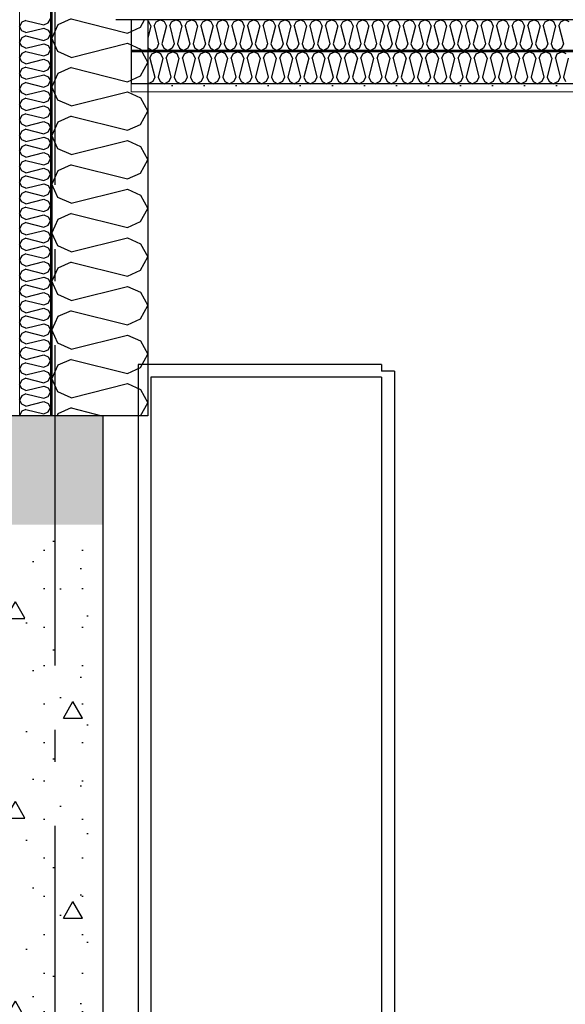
# Model space of a CAD drawing. Header units: millimetres. Extents: x -8544 to 51179, y -2070 to 39312.
# Tile 110 of 165: x 25762 to 26614, y 5321 to 6858. Entities that reach past the tile are written whole.
import ezdxf
from ezdxf.enums import TextEntityAlignment as Align

# ---------------------------------------------------------------- set-up
doc = ezdxf.new("R2010")
doc.units = ezdxf.units.MM
doc.header["$LTSCALE"] = 0.5
doc.header["$MEASUREMENT"] = 0
doc.linetypes.add('Akselinje', pattern=[1500, 1000, -200, 100, -200])
doc.linetypes.add('PLINE', pattern=[0])
for name, color, linetype in [('232- Ikke-bærende yttervegger', 7, 'Continuous'), ('232- Ikke-bærende yttervegger (Skravur)', 7, 'Continuous'), ('232- Ikke-bærende yttervegger (Skravur)(Nye konstruksjoner)', 7, 'Continuous'), ('232- Ikke-bærende yttervegger(Nye konstruksjoner)', 7, 'Continuous'), ('2411 Bærende innervegger betong', 7, 'Continuous'), ('2411 Bærende innervegger betong (Skravur)', 7, 'Continuous'), ('251- Frittbærende dekker', 7, 'Continuous'), ('251- Frittbærende dekker (Skravur)', 7, 'Continuous'), ('256- Faste himlinger og overflatebehandling (Skravur)(Nye konstruksjoner)', 7, 'Continuous'), ('256- Faste himlinger og overflatebehandling(Nye konstruksjoner)', 7, 'Continuous'), ('261- Primærkonstruksjon (tak)', 7, 'Continuous'), ('40 Elkraft generelt(Nye konstruksjoner)', 7, 'Continuous'), ('82-- Modullinjer', 7, 'Continuous')]:
    doc.layers.add(name, color=color, linetype=linetype)
doc.layers.add('236- Innvendig kledning og overflate(Nye konstruksjoner)', color=7, linetype='Continuous', lineweight=0)
doc.styles.add('GENERATED_STYLE_1', font='arial.ttf')
pattern_1 = [(0, (0, 0), (0, 311.769), [30, -150]), (0, (90, 155.9), (0, 311.769), [30, -150]), (60, (0, 0), (-270, 155.8846), [30, -150]), (60, (180, 0), (-270, 155.8846), [30, -150]), (120, (30, 0), (270, 155.8846), [30, -150]), (120, (210, 0), (270, 155.8846), [30, -150]), (0, (0, 30), (0, 60), [0, -60, 0, -90]), (45, (30, 30), (-42.42641, 42.42641), [0, -45, 0, -75])]

# ---------------------------------------------------------------- blocks, each defined once
blk = doc.blocks.new('*X46')
at = {"layer": '232- Ikke-bærende yttervegger (Skravur)', "linetype": 'PLINE'}
for p, q in [((25842.1, 6859.1), (25821.7, 6849.8)), ((25842.1, 6859.1), (25930, 6837.1)), ((25950.4, 6846.3), (25956.8, 6857.9)), ((25821.7, 6849.8), (25811.9, 6829.1)), ((25930, 6837.1), (25950.4, 6846.3)), ((25821.7, 6808.4), (25811.9, 6829.1)), ((25842.1, 6799.1), (25821.7, 6808.4)), ((25842.1, 6799.1), (25930, 6821.1)), ((25930, 6821.1), (25950.4, 6811.9)), ((25950.4, 6811.9), (25961.9, 6791.2)), ((25842.1, 6783.2), (25821.7, 6774)), ((25842.1, 6783.2), (25930, 6761.2)), ((25950.4, 6770.4), (25961.9, 6791.2)), ((25821.7, 6774), (25811.9, 6753.2)), ((25930, 6761.2), (25950.4, 6770.4)), ((25821.7, 6732.5), (25811.9, 6753.2)), ((25842.1, 6723.3), (25930, 6745.3)), ((25930, 6745.3), (25950.4, 6736)), ((25842.1, 6723.3), (25821.7, 6732.5)), ((25950.4, 6736), (25961.9, 6715.3)), ((25950.4, 6694.6), (25961.9, 6715.3)), ((25842.1, 6707.3), (25821.7, 6698.1)), ((25842.1, 6707.3), (25930, 6685.3)), ((25821.7, 6698.1), (25811.9, 6677.3)), ((25930, 6685.3), (25950.4, 6694.6)), ((25821.7, 6656.6), (25811.9, 6677.3)), ((25842.1, 6647.4), (25930, 6669.4)), ((25930, 6669.4), (25950.4, 6660.1)), ((25842.1, 6647.4), (25821.7, 6656.6)), ((25950.4, 6660.1), (25961.9, 6639.4)), ((25950.4, 6618.7), (25961.9, 6639.4)), ((25842.1, 6631.4), (25821.7, 6622.2)), ((25842.1, 6631.4), (25930, 6609.4)), ((25821.7, 6622.2), (25811.9, 6601.5)), ((25930, 6609.4), (25950.4, 6618.7)), ((25821.7, 6580.7), (25811.9, 6601.5)), ((25842.1, 6571.5), (25930, 6593.5)), ((25930, 6593.5), (25950.4, 6584.3)), ((25842.1, 6571.5), (25821.7, 6580.7)), ((25950.4, 6584.3), (25961.9, 6563.5)), ((25950.4, 6542.8), (25961.9, 6563.5)), ((25821.7, 6546.3), (25811.9, 6525.6)), ((25842.1, 6555.6), (25821.7, 6546.3)), ((25842.1, 6555.6), (25930, 6533.6)), ((25930, 6533.6), (25950.4, 6542.8)), ((25821.7, 6504.9), (25811.9, 6525.6)), ((25842.1, 6495.6), (25930, 6517.6)), ((25930, 6517.6), (25950.4, 6508.4)), ((25842.1, 6495.6), (25821.7, 6504.9)), ((25950.4, 6508.4), (25961.9, 6487.7)), ((25950.4, 6466.9), (25961.9, 6487.7)), ((25821.7, 6470.4), (25811.9, 6449.7)), ((25842.1, 6479.7), (25821.7, 6470.4)), ((25842.1, 6479.7), (25930, 6457.7)), ((25930, 6457.7), (25950.4, 6466.9)), ((25821.7, 6429), (25811.9, 6449.7)), ((25842.1, 6419.7), (25930, 6441.7)), ((25930, 6441.7), (25950.4, 6432.5)), ((25842.1, 6419.7), (25821.7, 6429)), ((25950.4, 6432.5), (25961.9, 6411.8)), ((25950.4, 6391.1), (25961.9, 6411.8)), ((25821.7, 6394.6), (25811.9, 6373.8)), ((25842.1, 6403.8), (25821.7, 6394.6)), ((25842.1, 6403.8), (25930, 6381.8)), ((25930, 6381.8), (25950.4, 6391.1)), ((25821.7, 6353.1), (25811.9, 6373.8)), ((25842.1, 6343.9), (25930, 6365.9)), ((25930, 6365.9), (25950.4, 6356.6)), ((25842.1, 6343.9), (25821.7, 6353.1)), ((25950.4, 6356.6), (25961.9, 6335.9)), ((25950.4, 6315.2), (25961.9, 6335.9)), ((25821.7, 6318.7), (25811.9, 6298)), ((25842.1, 6327.9), (25821.7, 6318.7)), ((25842.1, 6327.9), (25930, 6305.9)), ((25930, 6305.9), (25950.4, 6315.2)), ((25821.7, 6277.2), (25811.9, 6298)), ((25842.1, 6268), (25930, 6290)), ((25930, 6290), (25950.4, 6280.7)), ((25842.1, 6268), (25821.7, 6277.2)), ((25950.4, 6280.7), (25961.9, 6260)), ((25950.8, 6240), (25961.9, 6260)), ((25821.7, 6242.8), (25820.4, 6240)), ((25842.1, 6252), (25821.7, 6242.8)), ((25842.1, 6252), (25890.2, 6240))]:
    blk.add_line(p, q, dxfattribs=at)
blk = doc.blocks.new('*X47')
at = {"layer": '256- Faste himlinger og overflatebehandling (Skravur)(Nye konstruksjoner)', "linetype": 'PLINE'}
for p, q in [((25963.7, 6854.8), (25961.9, 6855.7)), ((25966.7, 6848.3), (25963.7, 6854.8)), ((25971.8, 6848.3), (25974.8, 6854.8)), ((25974.8, 6854.8), (25981.4, 6857.9)), ((25988, 6854.8), (25981.4, 6857.9)), ((25991, 6848.3), (25988, 6854.8)), ((25996.1, 6848.3), (25999.1, 6854.8)), ((25999.1, 6854.8), (26005.7, 6857.9)), ((26012.4, 6854.8), (26005.7, 6857.9)), ((26015.3, 6848.3), (26012.4, 6854.8)), ((26020.4, 6848.3), (26023.4, 6854.8)), ((26023.4, 6854.8), (26030, 6857.9)), ((26036.7, 6854.8), (26030, 6857.9)), ((26039.6, 6848.3), (26036.7, 6854.8)), ((26044.7, 6848.3), (26047.7, 6854.8)), ((26047.7, 6854.8), (26054.3, 6857.9)), ((26061, 6854.8), (26054.3, 6857.9)), ((26063.9, 6848.3), (26061, 6854.8)), ((26069, 6848.3), (26072, 6854.8)), ((26072, 6854.8), (26078.6, 6857.9)), ((26085.3, 6854.8), (26078.6, 6857.9)), ((26088.2, 6848.3), (26085.3, 6854.8)), ((26093.3, 6848.3), (26096.3, 6854.8)), ((26096.3, 6854.8), (26102.9, 6857.9)), ((26109.6, 6854.8), (26102.9, 6857.9)), ((26112.5, 6848.3), (26109.6, 6854.8)), ((26117.6, 6848.3), (26120.6, 6854.8)), ((26120.6, 6854.8), (26127.2, 6857.9)), ((26133.9, 6854.8), (26127.2, 6857.9)), ((26136.8, 6848.3), (26133.9, 6854.8)), ((26141.9, 6848.3), (26144.9, 6854.8)), ((26144.9, 6854.8), (26151.5, 6857.9)), ((26158.2, 6854.8), (26151.5, 6857.9)), ((26161.1, 6848.3), (26158.2, 6854.8)), ((26166.2, 6848.3), (26169.2, 6854.8)), ((26169.2, 6854.8), (26175.8, 6857.9)), ((26182.5, 6854.8), (26175.8, 6857.9)), ((26185.4, 6848.3), (26182.5, 6854.8)), ((26190.5, 6848.3), (26193.5, 6854.8)), ((26193.5, 6854.8), (26200.1, 6857.9)), ((26206.8, 6854.8), (26200.1, 6857.9)), ((26209.7, 6848.3), (26206.8, 6854.8)), ((26214.9, 6848.3), (26217.8, 6854.8)), ((26217.8, 6854.8), (26224.5, 6857.9)), ((26231.1, 6854.8), (26224.5, 6857.9)), ((26234.1, 6848.3), (26231.1, 6854.8)), ((26239.2, 6848.3), (26242.1, 6854.8)), ((26242.1, 6854.8), (26248.8, 6857.9)), ((26255.4, 6854.8), (26248.8, 6857.9)), ((26258.4, 6848.3), (26255.4, 6854.8)), ((26263.5, 6848.3), (26266.4, 6854.8)), ((26266.4, 6854.8), (26273.1, 6857.9)), ((26279.7, 6854.8), (26273.1, 6857.9)), ((26282.7, 6848.3), (26279.7, 6854.8)), ((26287.8, 6848.3), (26290.7, 6854.8)), ((26290.7, 6854.8), (26297.4, 6857.9)), ((26304, 6854.8), (26297.4, 6857.9)), ((26307, 6848.3), (26304, 6854.8)), ((26312.1, 6848.3), (26315, 6854.8)), ((26315, 6854.8), (26321.7, 6857.9)), ((26328.3, 6854.8), (26321.7, 6857.9)), ((26331.3, 6848.3), (26328.3, 6854.8)), ((26336.4, 6848.3), (26339.3, 6854.8)), ((26339.3, 6854.8), (26346, 6857.9)), ((26352.6, 6854.8), (26346, 6857.9)), ((26355.6, 6848.3), (26352.6, 6854.8)), ((26360.7, 6848.3), (26363.6, 6854.8)), ((26363.6, 6854.8), (26370.3, 6857.9)), ((26376.9, 6854.8), (26370.3, 6857.9)), ((26379.9, 6848.3), (26376.9, 6854.8)), ((26385, 6848.3), (26387.9, 6854.8)), ((26387.9, 6854.8), (26394.6, 6857.9)), ((26401.2, 6854.8), (26394.6, 6857.9)), ((26404.2, 6848.3), (26401.2, 6854.8)), ((26409.3, 6848.3), (26412.3, 6854.8)), ((26412.3, 6854.8), (26418.9, 6857.9)), ((26425.5, 6854.8), (26418.9, 6857.9)), ((26428.5, 6848.3), (26425.5, 6854.8)), ((26433.6, 6848.3), (26436.6, 6854.8)), ((26436.6, 6854.8), (26443.2, 6857.9)), ((26449.8, 6854.8), (26443.2, 6857.9)), ((26452.8, 6848.3), (26449.8, 6854.8)), ((26457.9, 6848.3), (26460.9, 6854.8)), ((26460.9, 6854.8), (26467.5, 6857.9)), ((26474.1, 6854.8), (26467.5, 6857.9)), ((26477.1, 6848.3), (26474.1, 6854.8)), ((26482.2, 6848.3), (26485.2, 6854.8)), ((26485.2, 6854.8), (26491.8, 6857.9)), ((26498.4, 6854.8), (26491.8, 6857.9)), ((26501.4, 6848.3), (26498.4, 6854.8)), ((26506.5, 6848.3), (26509.5, 6854.8)), ((26509.5, 6854.8), (26516.1, 6857.9)), ((26522.7, 6854.8), (26516.1, 6857.9)), ((26525.7, 6848.3), (26522.7, 6854.8)), ((26530.8, 6848.3), (26533.8, 6854.8)), ((26533.8, 6854.8), (26540.4, 6857.9)), ((26547, 6854.8), (26540.4, 6857.9)), ((26550, 6848.3), (26547, 6854.8)), ((26555.1, 6848.3), (26558.1, 6854.8)), ((26558.1, 6854.8), (26564.7, 6857.9)), ((26571.4, 6854.8), (26564.7, 6857.9)), ((26574.3, 6848.3), (26571.4, 6854.8)), ((26579.4, 6848.3), (26582.4, 6854.8)), ((26582.4, 6854.8), (26589, 6857.9)), ((26595.7, 6854.8), (26589, 6857.9)), ((26598.6, 6848.3), (26595.7, 6854.8)), ((26603.7, 6848.3), (26606.7, 6854.8)), ((26606.7, 6854.8), (26613.3, 6857.9)), ((26620, 6854.8), (26613.3, 6857.9)), ((25966.7, 6848.3), (25961.9, 6829.2)), ((25971.8, 6848.3), (25978.9, 6820.1)), ((25991, 6848.3), (25984, 6820.1)), ((25996.1, 6848.3), (26003.2, 6820.1)), ((26015.3, 6848.3), (26008.3, 6820.1)), ((26020.4, 6848.3), (26027.5, 6820.1)), ((26039.6, 6848.3), (26032.6, 6820.1)), ((26044.7, 6848.3), (26051.8, 6820.1)), ((26063.9, 6848.3), (26056.9, 6820.1)), ((26069, 6848.3), (26076.1, 6820.1)), ((26088.2, 6848.3), (26081.2, 6820.1)), ((26093.3, 6848.3), (26100.4, 6820.1)), ((26112.5, 6848.3), (26105.5, 6820.1)), ((26117.6, 6848.3), (26124.7, 6820.1)), ((26136.8, 6848.3), (26129.8, 6820.1)), ((26141.9, 6848.3), (26149, 6820.1)), ((26161.1, 6848.3), (26154.1, 6820.1)), ((26166.2, 6848.3), (26173.3, 6820.1)), ((26185.4, 6848.3), (26178.4, 6820.1)), ((26190.5, 6848.3), (26197.6, 6820.1)), ((26209.7, 6848.3), (26202.7, 6820.1)), ((26214.9, 6848.3), (26221.9, 6820.1)), ((26234.1, 6848.3), (26227, 6820.1)), ((26239.2, 6848.3), (26246.2, 6820.1)), ((26258.4, 6848.3), (26251.3, 6820.1)), ((26263.5, 6848.3), (26270.5, 6820.1)), ((26282.7, 6848.3), (26275.6, 6820.1)), ((26287.8, 6848.3), (26294.8, 6820.1)), ((26307, 6848.3), (26299.9, 6820.1)), ((26312.1, 6848.3), (26319.1, 6820.1)), ((26331.3, 6848.3), (26324.2, 6820.1)), ((26336.4, 6848.3), (26343.4, 6820.1)), ((26355.6, 6848.3), (26348.5, 6820.1)), ((26360.7, 6848.3), (26367.7, 6820.1)), ((26379.9, 6848.3), (26372.8, 6820.1)), ((26385, 6848.3), (26392, 6820.1)), ((26404.2, 6848.3), (26397.1, 6820.1)), ((26409.3, 6848.3), (26416.3, 6820.1)), ((26428.5, 6848.3), (26421.4, 6820.1)), ((26433.6, 6848.3), (26440.6, 6820.1)), ((26452.8, 6848.3), (26445.7, 6820.1)), ((26457.9, 6848.3), (26464.9, 6820.1)), ((26477.1, 6848.3), (26470.1, 6820.1)), ((26482.2, 6848.3), (26489.2, 6820.1)), ((26501.4, 6848.3), (26494.4, 6820.1)), ((26506.5, 6848.3), (26513.6, 6820.1)), ((26525.7, 6848.3), (26518.7, 6820.1)), ((26530.8, 6848.3), (26537.9, 6820.1)), ((26550, 6848.3), (26543, 6820.1)), ((26555.1, 6848.3), (26562.2, 6820.1)), ((26574.3, 6848.3), (26567.3, 6820.1)), ((26579.4, 6848.3), (26586.5, 6820.1)), ((26598.6, 6848.3), (26591.6, 6820.1)), ((26603.7, 6848.3), (26610.8, 6820.1)), ((25961.9, 6815.1), (25962.6, 6813.6)), ((25962.6, 6813.6), (25969.3, 6809.9)), ((25975.9, 6813.6), (25969.3, 6809.9)), ((25978.9, 6820.1), (25975.9, 6813.6)), ((25984, 6820.1), (25986.9, 6813.6)), ((25986.9, 6813.6), (25993.6, 6809.9)), ((26000.2, 6813.6), (25993.6, 6809.9)), ((26003.2, 6820.1), (26000.2, 6813.6)), ((26008.3, 6820.1), (26011.2, 6813.6)), ((26011.2, 6813.6), (26017.9, 6809.9)), ((26024.5, 6813.6), (26017.9, 6809.9)), ((26027.5, 6820.1), (26024.5, 6813.6)), ((26032.6, 6820.1), (26035.5, 6813.6)), ((26035.5, 6813.6), (26042.2, 6809.9)), ((26048.8, 6813.6), (26042.2, 6809.9)), ((26051.8, 6820.1), (26048.8, 6813.6)), ((26056.9, 6820.1), (26059.8, 6813.6)), ((26059.8, 6813.6), (26066.5, 6809.9)), ((26073.1, 6813.6), (26066.5, 6809.9)), ((26076.1, 6820.1), (26073.1, 6813.6)), ((26081.2, 6820.1), (26084.1, 6813.6)), ((26084.1, 6813.6), (26090.8, 6809.9)), ((26097.4, 6813.6), (26090.8, 6809.9)), ((26100.4, 6820.1), (26097.4, 6813.6)), ((26105.5, 6820.1), (26108.4, 6813.6)), ((26108.4, 6813.6), (26115.1, 6809.9)), ((26121.7, 6813.6), (26115.1, 6809.9)), ((26124.7, 6820.1), (26121.7, 6813.6)), ((26129.8, 6820.1), (26132.8, 6813.6)), ((26132.8, 6813.6), (26139.4, 6809.9)), ((26146, 6813.6), (26139.4, 6809.9)), ((26149, 6820.1), (26146, 6813.6)), ((26154.1, 6820.1), (26157.1, 6813.6)), ((26157.1, 6813.6), (26163.7, 6809.9)), ((26170.3, 6813.6), (26163.7, 6809.9)), ((26173.3, 6820.1), (26170.3, 6813.6)), ((26178.4, 6820.1), (26181.4, 6813.6)), ((26181.4, 6813.6), (26188, 6809.9)), ((26194.6, 6813.6), (26188, 6809.9)), ((26197.6, 6820.1), (26194.6, 6813.6)), ((26202.7, 6820.1), (26205.7, 6813.6)), ((26205.7, 6813.6), (26212.3, 6809.9)), ((26218.9, 6813.6), (26212.3, 6809.9)), ((26221.9, 6820.1), (26218.9, 6813.6)), ((26227, 6820.1), (26230, 6813.6)), ((26230, 6813.6), (26236.6, 6809.9)), ((26243.2, 6813.6), (26236.6, 6809.9)), ((26246.2, 6820.1), (26243.2, 6813.6)), ((26251.3, 6820.1), (26254.3, 6813.6)), ((26254.3, 6813.6), (26260.9, 6809.9)), ((26267.5, 6813.6), (26260.9, 6809.9)), ((26270.5, 6820.1), (26267.5, 6813.6)), ((26275.6, 6820.1), (26278.6, 6813.6)), ((26278.6, 6813.6), (26285.2, 6809.9)), ((26291.9, 6813.6), (26285.2, 6809.9)), ((26294.8, 6820.1), (26291.9, 6813.6)), ((26299.9, 6820.1), (26302.9, 6813.6)), ((26302.9, 6813.6), (26309.5, 6809.9)), ((26316.2, 6813.6), (26309.5, 6809.9)), ((26319.1, 6820.1), (26316.2, 6813.6)), ((26324.2, 6820.1), (26327.2, 6813.6)), ((26327.2, 6813.6), (26333.8, 6809.9)), ((26340.5, 6813.6), (26333.8, 6809.9)), ((26343.4, 6820.1), (26340.5, 6813.6)), ((26348.5, 6820.1), (26351.5, 6813.6)), ((26351.5, 6813.6), (26358.1, 6809.9)), ((26364.8, 6813.6), (26358.1, 6809.9)), ((26367.7, 6820.1), (26364.8, 6813.6)), ((26372.8, 6820.1), (26375.8, 6813.6)), ((26375.8, 6813.6), (26382.4, 6809.9)), ((26389.1, 6813.6), (26382.4, 6809.9)), ((26392, 6820.1), (26389.1, 6813.6)), ((26397.1, 6820.1), (26400.1, 6813.6)), ((26400.1, 6813.6), (26406.7, 6809.9)), ((26413.4, 6813.6), (26406.7, 6809.9)), ((26416.3, 6820.1), (26413.4, 6813.6)), ((26421.4, 6820.1), (26424.4, 6813.6)), ((26424.4, 6813.6), (26431, 6809.9)), ((26437.7, 6813.6), (26431, 6809.9)), ((26440.6, 6820.1), (26437.7, 6813.6)), ((26445.7, 6820.1), (26448.7, 6813.6)), ((26448.7, 6813.6), (26455.3, 6809.9)), ((26462, 6813.6), (26455.3, 6809.9)), ((26464.9, 6820.1), (26462, 6813.6)), ((26470.1, 6820.1), (26473, 6813.6)), ((26473, 6813.6), (26479.6, 6809.9)), ((26486.3, 6813.6), (26479.6, 6809.9)), ((26489.2, 6820.1), (26486.3, 6813.6)), ((26494.4, 6820.1), (26497.3, 6813.6)), ((26497.3, 6813.6), (26504, 6809.9)), ((26510.6, 6813.6), (26504, 6809.9)), ((26513.6, 6820.1), (26510.6, 6813.6)), ((26518.7, 6820.1), (26521.6, 6813.6)), ((26521.6, 6813.6), (26528.3, 6809.9)), ((26534.9, 6813.6), (26528.3, 6809.9)), ((26537.9, 6820.1), (26534.9, 6813.6)), ((26543, 6820.1), (26545.9, 6813.6)), ((26545.9, 6813.6), (26552.6, 6809.9)), ((26559.2, 6813.6), (26552.6, 6809.9)), ((26562.2, 6820.1), (26559.2, 6813.6)), ((26567.3, 6820.1), (26570.2, 6813.6)), ((26570.2, 6813.6), (26576.9, 6809.9)), ((26583.5, 6813.6), (26576.9, 6809.9)), ((26586.5, 6820.1), (26583.5, 6813.6)), ((26591.6, 6820.1), (26594.5, 6813.6)), ((26594.5, 6813.6), (26601.2, 6809.9)), ((26607.8, 6813.6), (26601.2, 6809.9)), ((26610.8, 6820.1), (26607.8, 6813.6))]:
    blk.add_line(p, q, dxfattribs=at)
blk = doc.blocks.new('*X48')
at = {"layer": '256- Faste himlinger og overflatebehandling (Skravur)(Nye konstruksjoner)', "linetype": 'PLINE'}
for p, q in [((25968.4, 6804.6), (25975.3, 6807.9)), ((25982.2, 6804.6), (25975.3, 6807.9)), ((25993.7, 6804.6), (26000.6, 6807.9)), ((26007.6, 6804.6), (26000.6, 6807.9)), ((26019.1, 6804.6), (26026, 6807.9)), ((26032.9, 6804.6), (26026, 6807.9)), ((26044.4, 6804.6), (26051.3, 6807.9)), ((26058.2, 6804.6), (26051.3, 6807.9)), ((26069.7, 6804.6), (26076.6, 6807.9)), ((26083.5, 6804.6), (26076.6, 6807.9)), ((26095, 6804.6), (26101.9, 6807.9)), ((26108.8, 6804.6), (26101.9, 6807.9)), ((26120.3, 6804.6), (26127.2, 6807.9)), ((26134.1, 6804.6), (26127.2, 6807.9)), ((26145.6, 6804.6), (26152.6, 6807.9)), ((26159.5, 6804.6), (26152.6, 6807.9)), ((26171, 6804.6), (26177.9, 6807.9)), ((26184.8, 6804.6), (26177.9, 6807.9)), ((26196.3, 6804.6), (26203.2, 6807.9)), ((26210.1, 6804.6), (26203.2, 6807.9)), ((26221.6, 6804.6), (26228.5, 6807.9)), ((26235.4, 6804.6), (26228.5, 6807.9)), ((26246.9, 6804.6), (26253.8, 6807.9)), ((26260.7, 6804.6), (26253.8, 6807.9)), ((26272.2, 6804.6), (26279.1, 6807.9)), ((26286.1, 6804.6), (26279.1, 6807.9)), ((26297.5, 6804.6), (26304.5, 6807.9)), ((26311.4, 6804.6), (26304.5, 6807.9)), ((26322.9, 6804.6), (26329.8, 6807.9)), ((26336.7, 6804.6), (26329.8, 6807.9)), ((26348.2, 6804.6), (26355.1, 6807.9)), ((26362, 6804.6), (26355.1, 6807.9)), ((26373.5, 6804.6), (26380.4, 6807.9)), ((26387.3, 6804.6), (26380.4, 6807.9)), ((26398.8, 6804.6), (26405.7, 6807.9)), ((26412.6, 6804.6), (26405.7, 6807.9)), ((26424.1, 6804.6), (26431, 6807.9)), ((26438, 6804.6), (26431, 6807.9)), ((26449.4, 6804.6), (26456.4, 6807.9)), ((26463.3, 6804.6), (26456.4, 6807.9)), ((26474.8, 6804.6), (26481.7, 6807.9)), ((26488.6, 6804.6), (26481.7, 6807.9)), ((26500.1, 6804.6), (26507, 6807.9)), ((26513.9, 6804.6), (26507, 6807.9)), ((26525.4, 6804.6), (26532.3, 6807.9)), ((26539.2, 6804.6), (26532.3, 6807.9)), ((26550.7, 6804.6), (26557.6, 6807.9)), ((26564.5, 6804.6), (26557.6, 6807.9)), ((26576, 6804.6), (26582.9, 6807.9)), ((26589.9, 6804.6), (26582.9, 6807.9)), ((26601.3, 6804.6), (26608.3, 6807.9)), ((26615.2, 6804.6), (26608.3, 6807.9)), ((25965.3, 6797.8), (25968.4, 6804.6)), ((25965.3, 6797.8), (25972.7, 6768.5)), ((25985.3, 6797.8), (25978, 6768.5)), ((25985.3, 6797.8), (25982.2, 6804.6)), ((25990.7, 6797.8), (25993.7, 6804.6)), ((25990.7, 6797.8), (25998, 6768.5)), ((26010.6, 6797.8), (26003.3, 6768.5)), ((26010.6, 6797.8), (26007.6, 6804.6)), ((26016, 6797.8), (26019.1, 6804.6)), ((26016, 6797.8), (26023.3, 6768.5)), ((26036, 6797.8), (26028.6, 6768.5)), ((26036, 6797.8), (26032.9, 6804.6)), ((26041.3, 6797.8), (26044.4, 6804.6)), ((26041.3, 6797.8), (26048.6, 6768.5)), ((26061.3, 6797.8), (26053.9, 6768.5)), ((26061.3, 6797.8), (26058.2, 6804.6)), ((26066.6, 6797.8), (26069.7, 6804.6)), ((26066.6, 6797.8), (26073.9, 6768.5)), ((26086.6, 6797.8), (26079.3, 6768.5)), ((26086.6, 6797.8), (26083.5, 6804.6)), ((26091.9, 6797.8), (26095, 6804.6)), ((26091.9, 6797.8), (26099.3, 6768.5)), ((26111.9, 6797.8), (26104.6, 6768.5)), ((26111.9, 6797.8), (26108.8, 6804.6)), ((26117.2, 6797.8), (26120.3, 6804.6)), ((26117.2, 6797.8), (26124.6, 6768.5)), ((26137.2, 6797.8), (26129.9, 6768.5)), ((26137.2, 6797.8), (26134.1, 6804.6)), ((26142.6, 6797.8), (26145.6, 6804.6)), ((26142.6, 6797.8), (26149.9, 6768.5)), ((26162.6, 6797.8), (26155.2, 6768.5)), ((26162.6, 6797.8), (26159.5, 6804.6)), ((26167.9, 6797.8), (26171, 6804.6)), ((26167.9, 6797.8), (26175.2, 6768.5)), ((26187.9, 6797.8), (26180.5, 6768.5)), ((26187.9, 6797.8), (26184.8, 6804.6)), ((26193.2, 6797.8), (26196.3, 6804.6)), ((26193.2, 6797.8), (26200.5, 6768.5)), ((26213.2, 6797.8), (26205.8, 6768.5)), ((26213.2, 6797.8), (26210.1, 6804.6)), ((26218.5, 6797.8), (26221.6, 6804.6)), ((26218.5, 6797.8), (26225.8, 6768.5)), ((26238.5, 6797.8), (26231.2, 6768.5)), ((26238.5, 6797.8), (26235.4, 6804.6)), ((26243.8, 6797.8), (26246.9, 6804.6)), ((26243.8, 6797.8), (26251.2, 6768.5)), ((26263.8, 6797.8), (26256.5, 6768.5)), ((26263.8, 6797.8), (26260.7, 6804.6)), ((26269.1, 6797.8), (26272.2, 6804.6)), ((26269.1, 6797.8), (26276.5, 6768.5)), ((26289.1, 6797.8), (26281.8, 6768.5)), ((26289.1, 6797.8), (26286.1, 6804.6)), ((26294.5, 6797.8), (26297.5, 6804.6)), ((26294.5, 6797.8), (26301.8, 6768.5)), ((26314.5, 6797.8), (26307.1, 6768.5)), ((26314.5, 6797.8), (26311.4, 6804.6)), ((26319.8, 6797.8), (26322.9, 6804.6)), ((26319.8, 6797.8), (26327.1, 6768.5)), ((26339.8, 6797.8), (26332.4, 6768.5)), ((26339.8, 6797.8), (26336.7, 6804.6)), ((26345.1, 6797.8), (26348.2, 6804.6)), ((26345.1, 6797.8), (26352.4, 6768.5)), ((26365.1, 6797.8), (26357.7, 6768.5)), ((26365.1, 6797.8), (26362, 6804.6)), ((26370.4, 6797.8), (26373.5, 6804.6)), ((26370.4, 6797.8), (26377.7, 6768.5)), ((26390.4, 6797.8), (26383.1, 6768.5)), ((26390.4, 6797.8), (26387.3, 6804.6)), ((26395.7, 6797.8), (26398.8, 6804.6)), ((26395.7, 6797.8), (26403.1, 6768.5)), ((26415.7, 6797.8), (26408.4, 6768.5)), ((26415.7, 6797.8), (26412.6, 6804.6)), ((26421, 6797.8), (26424.1, 6804.6)), ((26421, 6797.8), (26428.4, 6768.5)), ((26441, 6797.8), (26433.7, 6768.5)), ((26441, 6797.8), (26438, 6804.6)), ((26446.4, 6797.8), (26449.4, 6804.6)), ((26446.4, 6797.8), (26453.7, 6768.5)), ((26466.4, 6797.8), (26459, 6768.5)), ((26466.4, 6797.8), (26463.3, 6804.6)), ((26471.7, 6797.8), (26474.8, 6804.6)), ((26471.7, 6797.8), (26479, 6768.5)), ((26491.7, 6797.8), (26484.3, 6768.5)), ((26491.7, 6797.8), (26488.6, 6804.6)), ((26497, 6797.8), (26500.1, 6804.6)), ((26497, 6797.8), (26504.3, 6768.5)), ((26517, 6797.8), (26509.7, 6768.5)), ((26517, 6797.8), (26513.9, 6804.6)), ((26522.3, 6797.8), (26525.4, 6804.6)), ((26522.3, 6797.8), (26529.6, 6768.5)), ((26542.3, 6797.8), (26535, 6768.5)), ((26542.3, 6797.8), (26539.2, 6804.6)), ((26547.6, 6797.8), (26550.7, 6804.6)), ((26547.6, 6797.8), (26555, 6768.5)), ((26567.6, 6797.8), (26560.3, 6768.5)), ((26567.6, 6797.8), (26564.5, 6804.6)), ((26572.9, 6797.8), (26576, 6804.6)), ((26572.9, 6797.8), (26580.3, 6768.5)), ((26592.9, 6797.8), (26585.6, 6768.5)), ((26592.9, 6797.8), (26589.9, 6804.6)), ((26598.3, 6797.8), (26601.3, 6804.6)), ((26598.3, 6797.8), (26605.6, 6768.5)), ((26618.3, 6797.8), (26610.9, 6768.5)), ((25969.6, 6761.7), (25962.7, 6757.8)), ((25972.7, 6768.5), (25969.6, 6761.7)), ((25978, 6768.5), (25981.1, 6761.7)), ((25981.1, 6761.7), (25988, 6757.8)), ((25994.9, 6761.7), (25988, 6757.8)), ((25998, 6768.5), (25994.9, 6761.7)), ((26003.3, 6768.5), (26006.4, 6761.7)), ((26006.4, 6761.7), (26013.3, 6757.8)), ((26020.2, 6761.7), (26013.3, 6757.8)), ((26023.3, 6768.5), (26020.2, 6761.7)), ((26028.6, 6768.5), (26031.7, 6761.7)), ((26031.7, 6761.7), (26038.6, 6757.8)), ((26045.5, 6761.7), (26038.6, 6757.8)), ((26048.6, 6768.5), (26045.5, 6761.7)), ((26053.9, 6768.5), (26057, 6761.7)), ((26057, 6761.7), (26063.9, 6757.8)), ((26070.9, 6761.7), (26063.9, 6757.8)), ((26073.9, 6768.5), (26070.9, 6761.7)), ((26079.3, 6768.5), (26082.3, 6761.7)), ((26082.3, 6761.7), (26089.3, 6757.8)), ((26096.2, 6761.7), (26089.3, 6757.8)), ((26099.3, 6768.5), (26096.2, 6761.7)), ((26104.6, 6768.5), (26107.7, 6761.7)), ((26107.7, 6761.7), (26114.6, 6757.8)), ((26121.5, 6761.7), (26114.6, 6757.8)), ((26124.6, 6768.5), (26121.5, 6761.7)), ((26129.9, 6768.5), (26133, 6761.7)), ((26133, 6761.7), (26139.9, 6757.8)), ((26146.8, 6761.7), (26139.9, 6757.8)), ((26149.9, 6768.5), (26146.8, 6761.7)), ((26155.2, 6768.5), (26158.3, 6761.7)), ((26158.3, 6761.7), (26165.2, 6757.8)), ((26172.1, 6761.7), (26165.2, 6757.8)), ((26175.2, 6768.5), (26172.1, 6761.7)), ((26180.5, 6768.5), (26183.6, 6761.7)), ((26183.6, 6761.7), (26190.5, 6757.8)), ((26197.4, 6761.7), (26190.5, 6757.8)), ((26200.5, 6768.5), (26197.4, 6761.7)), ((26205.8, 6768.5), (26208.9, 6761.7)), ((26208.9, 6761.7), (26215.8, 6757.8)), ((26222.8, 6761.7), (26215.8, 6757.8)), ((26225.8, 6768.5), (26222.8, 6761.7)), ((26231.2, 6768.5), (26234.2, 6761.7)), ((26234.2, 6761.7), (26241.2, 6757.8)), ((26248.1, 6761.7), (26241.2, 6757.8)), ((26251.2, 6768.5), (26248.1, 6761.7)), ((26256.5, 6768.5), (26259.6, 6761.7)), ((26259.6, 6761.7), (26266.5, 6757.8)), ((26273.4, 6761.7), (26266.5, 6757.8)), ((26276.5, 6768.5), (26273.4, 6761.7)), ((26281.8, 6768.5), (26284.9, 6761.7)), ((26284.9, 6761.7), (26291.8, 6757.8)), ((26298.7, 6761.7), (26291.8, 6757.8)), ((26301.8, 6768.5), (26298.7, 6761.7)), ((26307.1, 6768.5), (26310.2, 6761.7)), ((26310.2, 6761.7), (26317.1, 6757.8)), ((26324, 6761.7), (26317.1, 6757.8)), ((26327.1, 6768.5), (26324, 6761.7)), ((26332.4, 6768.5), (26335.5, 6761.7)), ((26335.5, 6761.7), (26342.4, 6757.8)), ((26349.3, 6761.7), (26342.4, 6757.8)), ((26352.4, 6768.5), (26349.3, 6761.7)), ((26357.7, 6768.5), (26360.8, 6761.7)), ((26360.8, 6761.7), (26367.7, 6757.8)), ((26374.7, 6761.7), (26367.7, 6757.8)), ((26377.7, 6768.5), (26374.7, 6761.7)), ((26383.1, 6768.5), (26386.2, 6761.7)), ((26386.2, 6761.7), (26393.1, 6757.8)), ((26400, 6761.7), (26393.1, 6757.8)), ((26403.1, 6768.5), (26400, 6761.7)), ((26408.4, 6768.5), (26411.5, 6761.7)), ((26411.5, 6761.7), (26418.4, 6757.8)), ((26425.3, 6761.7), (26418.4, 6757.8)), ((26428.4, 6768.5), (26425.3, 6761.7)), ((26433.7, 6768.5), (26436.8, 6761.7)), ((26436.8, 6761.7), (26443.7, 6757.8)), ((26450.6, 6761.7), (26443.7, 6757.8)), ((26453.7, 6768.5), (26450.6, 6761.7)), ((26459, 6768.5), (26462.1, 6761.7)), ((26462.1, 6761.7), (26469, 6757.8)), ((26475.9, 6761.7), (26469, 6757.8)), ((26479, 6768.5), (26475.9, 6761.7)), ((26484.3, 6768.5), (26487.4, 6761.7)), ((26487.4, 6761.7), (26494.3, 6757.8)), ((26501.2, 6761.7), (26494.3, 6757.8)), ((26504.3, 6768.5), (26501.2, 6761.7)), ((26509.7, 6768.5), (26512.7, 6761.7)), ((26512.7, 6761.7), (26519.7, 6757.8)), ((26526.6, 6761.7), (26519.7, 6757.8)), ((26529.6, 6768.5), (26526.6, 6761.7)), ((26535, 6768.5), (26538.1, 6761.7)), ((26538.1, 6761.7), (26545, 6757.8)), ((26551.9, 6761.7), (26545, 6757.8)), ((26555, 6768.5), (26551.9, 6761.7)), ((26560.3, 6768.5), (26563.4, 6761.7)), ((26563.4, 6761.7), (26570.3, 6757.8)), ((26577.2, 6761.7), (26570.3, 6757.8)), ((26580.3, 6768.5), (26577.2, 6761.7)), ((26585.6, 6768.5), (26588.7, 6761.7)), ((26588.7, 6761.7), (26595.6, 6757.8)), ((26602.5, 6761.7), (26595.6, 6757.8)), ((26605.6, 6768.5), (26602.5, 6761.7)), ((26610.9, 6768.5), (26614, 6761.7)), ((25961.9, 6758.3), (25962.7, 6757.8))]:
    blk.add_line(p, q, dxfattribs=at)
blk = doc.blocks.new('*X65')
at = {"layer": '232- Ikke-bærende yttervegger (Skravur)(Nye konstruksjoner)', "linetype": 'PLINE'}
for p, q in [((25765.1, 6853.9), (25761.9, 6847.3)), ((25771.6, 6856.9), (25765.1, 6853.9)), ((25771.6, 6856.9), (25799.7, 6849.9)), ((25799.7, 6849.9), (25806.2, 6852.8)), ((25806.2, 6852.8), (25809.9, 6859.5)), ((25765.1, 6840.7), (25761.9, 6847.3)), ((25771.6, 6837.7), (25765.1, 6840.7)), ((25771.6, 6837.7), (25799.7, 6844.8)), ((25799.7, 6844.8), (25806.2, 6841.8)), ((25806.2, 6841.8), (25809.9, 6835.2)), ((25765.1, 6829.7), (25761.9, 6823)), ((25765.1, 6816.4), (25761.9, 6823)), ((25771.6, 6832.6), (25765.1, 6829.7)), ((25771.6, 6832.6), (25799.7, 6825.6)), ((25799.7, 6825.6), (25806.2, 6828.5)), ((25806.2, 6828.5), (25809.9, 6835.2)), ((25771.6, 6813.4), (25765.1, 6816.4)), ((25771.6, 6808.3), (25765.1, 6805.4)), ((25771.6, 6813.4), (25799.7, 6820.5)), ((25771.6, 6808.3), (25799.7, 6801.3)), ((25799.7, 6820.5), (25806.2, 6817.5)), ((25806.2, 6817.5), (25809.9, 6810.9)), ((25806.2, 6804.3), (25809.9, 6810.9)), ((25765.1, 6805.4), (25761.9, 6798.8)), ((25765.1, 6792.1), (25761.9, 6798.8)), ((25771.6, 6789.2), (25765.1, 6792.1)), ((25771.6, 6789.2), (25799.7, 6796.2)), ((25799.7, 6801.3), (25806.2, 6804.3)), ((25799.7, 6796.2), (25806.2, 6793.2)), ((25806.2, 6793.2), (25809.9, 6786.6)), ((25765.1, 6781.1), (25761.9, 6774.5)), ((25771.6, 6784.1), (25765.1, 6781.1)), ((25771.6, 6784.1), (25799.7, 6777)), ((25799.7, 6777), (25806.2, 6780)), ((25806.2, 6780), (25809.9, 6786.6)), ((25765.1, 6767.8), (25761.9, 6774.5)), ((25771.6, 6764.9), (25765.1, 6767.8)), ((25771.6, 6764.9), (25799.7, 6771.9)), ((25799.7, 6771.9), (25806.2, 6769)), ((25806.2, 6769), (25809.9, 6762.3)), ((25806.2, 6755.7), (25809.9, 6762.3)), ((25765.1, 6756.8), (25761.9, 6750.2)), ((25765.1, 6743.6), (25761.9, 6750.2)), ((25771.6, 6759.8), (25765.1, 6756.8)), ((25771.6, 6759.8), (25799.7, 6752.7)), ((25771.6, 6740.6), (25799.7, 6747.6)), ((25799.7, 6752.7), (25806.2, 6755.7)), ((25799.7, 6747.6), (25806.2, 6744.7)), ((25765.1, 6732.5), (25761.9, 6725.9)), ((25771.6, 6740.6), (25765.1, 6743.6)), ((25771.6, 6735.5), (25765.1, 6732.5)), ((25771.6, 6735.5), (25799.7, 6728.5)), ((25799.7, 6728.5), (25806.2, 6731.4)), ((25806.2, 6744.7), (25809.9, 6738.1)), ((25806.2, 6731.4), (25809.9, 6738.1)), ((25765.1, 6719.3), (25761.9, 6725.9)), ((25771.6, 6716.3), (25765.1, 6719.3)), ((25771.6, 6716.3), (25799.7, 6723.4)), ((25799.7, 6723.4), (25806.2, 6720.4)), ((25806.2, 6720.4), (25809.9, 6713.8)), ((25765.1, 6708.3), (25761.9, 6701.6)), ((25765.1, 6695), (25761.9, 6701.6)), ((25771.6, 6711.2), (25765.1, 6708.3)), ((25771.6, 6711.2), (25799.7, 6704.2)), ((25771.6, 6692), (25799.7, 6699.1)), ((25799.7, 6704.2), (25806.2, 6707.1)), ((25799.7, 6699.1), (25806.2, 6696.1)), ((25806.2, 6707.1), (25809.9, 6713.8)), ((25765.1, 6684), (25761.9, 6677.3)), ((25771.6, 6692), (25765.1, 6695)), ((25771.6, 6686.9), (25765.1, 6684)), ((25771.6, 6686.9), (25799.7, 6679.9)), ((25806.2, 6696.1), (25809.9, 6689.5)), ((25806.2, 6682.9), (25809.9, 6689.5)), ((25765.1, 6670.7), (25761.9, 6677.3)), ((25771.6, 6667.8), (25765.1, 6670.7)), ((25771.6, 6667.8), (25799.7, 6674.8)), ((25799.7, 6679.9), (25806.2, 6682.9)), ((25799.7, 6674.8), (25806.2, 6671.8)), ((25806.2, 6671.8), (25809.9, 6665.2)), ((25765.1, 6659.7), (25761.9, 6653.1)), ((25765.1, 6646.4), (25761.9, 6653.1)), ((25771.6, 6662.7), (25765.1, 6659.7)), ((25771.6, 6662.7), (25799.7, 6655.6)), ((25799.7, 6655.6), (25806.2, 6658.6)), ((25806.2, 6658.6), (25809.9, 6665.2)), ((25771.6, 6643.5), (25765.1, 6646.4)), ((25771.6, 6638.4), (25765.1, 6635.4)), ((25771.6, 6643.5), (25799.7, 6650.5)), ((25771.6, 6638.4), (25799.7, 6631.3)), ((25799.7, 6650.5), (25806.2, 6647.6)), ((25806.2, 6647.6), (25809.9, 6640.9)), ((25806.2, 6634.3), (25809.9, 6640.9)), ((25765.1, 6635.4), (25761.9, 6628.8)), ((25765.1, 6622.2), (25761.9, 6628.8)), ((25771.6, 6619.2), (25799.7, 6626.2)), ((25799.7, 6631.3), (25806.2, 6634.3)), ((25799.7, 6626.2), (25806.2, 6623.3)), ((25806.2, 6623.3), (25809.9, 6616.6)), ((25765.1, 6611.1), (25761.9, 6604.5)), ((25771.6, 6619.2), (25765.1, 6622.2)), ((25771.6, 6614.1), (25765.1, 6611.1)), ((25771.6, 6614.1), (25799.7, 6607.1)), ((25799.7, 6607.1), (25806.2, 6610)), ((25806.2, 6610), (25809.9, 6616.6)), ((25765.1, 6597.9), (25761.9, 6604.5)), ((25771.6, 6594.9), (25765.1, 6597.9)), ((25771.6, 6594.9), (25799.7, 6602)), ((25799.7, 6602), (25806.2, 6599)), ((25806.2, 6599), (25809.9, 6592.4)), ((25806.2, 6585.7), (25809.9, 6592.4)), ((25765.1, 6586.9), (25761.9, 6580.2)), ((25765.1, 6573.6), (25761.9, 6580.2)), ((25771.6, 6589.8), (25765.1, 6586.9)), ((25771.6, 6589.8), (25799.7, 6582.8)), ((25771.6, 6570.6), (25799.7, 6577.7)), ((25799.7, 6582.8), (25806.2, 6585.7)), ((25799.7, 6577.7), (25806.2, 6574.7)), ((25765.1, 6562.6), (25761.9, 6555.9)), ((25771.6, 6570.6), (25765.1, 6573.6)), ((25771.6, 6565.5), (25765.1, 6562.6)), ((25771.6, 6565.5), (25799.7, 6558.5)), ((25799.7, 6558.5), (25806.2, 6561.5)), ((25806.2, 6574.7), (25809.9, 6568.1)), ((25806.2, 6561.5), (25809.9, 6568.1)), ((25765.1, 6549.3), (25761.9, 6555.9)), ((25771.6, 6546.4), (25765.1, 6549.3)), ((25771.6, 6546.4), (25799.7, 6553.4)), ((25799.7, 6553.4), (25806.2, 6550.4)), ((25806.2, 6550.4), (25809.9, 6543.8)), ((25765.1, 6538.3), (25761.9, 6531.7)), ((25765.1, 6525), (25761.9, 6531.7)), ((25771.6, 6541.3), (25765.1, 6538.3)), ((25771.6, 6541.3), (25799.7, 6534.2)), ((25799.7, 6534.2), (25806.2, 6537.2)), ((25806.2, 6537.2), (25809.9, 6543.8)), ((25771.6, 6522.1), (25765.1, 6525)), ((25771.6, 6517), (25765.1, 6514)), ((25771.6, 6522.1), (25799.7, 6529.1)), ((25771.6, 6517), (25799.7, 6509.9)), ((25799.7, 6529.1), (25806.2, 6526.2)), ((25806.2, 6526.2), (25809.9, 6519.5)), ((25806.2, 6512.9), (25809.9, 6519.5)), ((25765.1, 6514), (25761.9, 6507.4)), ((25765.1, 6500.8), (25761.9, 6507.4)), ((25771.6, 6497.8), (25765.1, 6500.8)), ((25771.6, 6497.8), (25799.7, 6504.8)), ((25799.7, 6509.9), (25806.2, 6512.9)), ((25799.7, 6504.8), (25806.2, 6501.9)), ((25806.2, 6501.9), (25809.9, 6495.2)), ((25765.1, 6489.7), (25761.9, 6483.1)), ((25771.6, 6492.7), (25765.1, 6489.7)), ((25771.6, 6492.7), (25799.7, 6485.7)), ((25799.7, 6485.7), (25806.2, 6488.6)), ((25806.2, 6488.6), (25809.9, 6495.2)), ((25765.1, 6476.5), (25761.9, 6483.1)), ((25771.6, 6473.5), (25765.1, 6476.5)), ((25771.6, 6473.5), (25799.7, 6480.5)), ((25799.7, 6480.5), (25806.2, 6477.6)), ((25806.2, 6477.6), (25809.9, 6471)), ((25806.2, 6464.3), (25809.9, 6471)), ((25765.1, 6465.4), (25761.9, 6458.8)), ((25765.1, 6452.2), (25761.9, 6458.8)), ((25771.6, 6468.4), (25765.1, 6465.4)), ((25771.6, 6468.4), (25799.7, 6461.4)), ((25771.6, 6449.2), (25799.7, 6456.3)), ((25799.7, 6461.4), (25806.2, 6464.3)), ((25799.7, 6456.3), (25806.2, 6453.3)), ((25806.2, 6453.3), (25809.9, 6446.7)), ((25765.1, 6441.2), (25761.9, 6434.5)), ((25771.6, 6449.2), (25765.1, 6452.2)), ((25771.6, 6444.1), (25765.1, 6441.2)), ((25771.6, 6444.1), (25799.7, 6437.1)), ((25799.7, 6437.1), (25806.2, 6440)), ((25806.2, 6440), (25809.9, 6446.7)), ((25765.1, 6427.9), (25761.9, 6434.5)), ((25771.6, 6424.9), (25765.1, 6427.9)), ((25771.6, 6424.9), (25799.7, 6432)), ((25799.7, 6432), (25806.2, 6429)), ((25806.2, 6429), (25809.9, 6422.4)), ((25765.1, 6416.9), (25761.9, 6410.3)), ((25765.1, 6403.6), (25761.9, 6410.3)), ((25771.6, 6419.8), (25765.1, 6416.9)), ((25771.6, 6419.8), (25799.7, 6412.8)), ((25771.6, 6400.7), (25799.7, 6407.7)), ((25799.7, 6412.8), (25806.2, 6415.8)), ((25799.7, 6407.7), (25806.2, 6404.7)), ((25806.2, 6415.8), (25809.9, 6422.4)), ((25765.1, 6392.6), (25761.9, 6386)), ((25771.6, 6400.7), (25765.1, 6403.6)), ((25771.6, 6395.6), (25765.1, 6392.6)), ((25771.6, 6395.6), (25799.7, 6388.5)), ((25806.2, 6404.7), (25809.9, 6398.1)), ((25806.2, 6391.5), (25809.9, 6398.1)), ((25765.1, 6379.3), (25761.9, 6386)), ((25771.6, 6376.4), (25765.1, 6379.3)), ((25771.6, 6376.4), (25799.7, 6383.4)), ((25799.7, 6388.5), (25806.2, 6391.5)), ((25799.7, 6383.4), (25806.2, 6380.5)), ((25806.2, 6380.5), (25809.9, 6373.8)), ((25765.1, 6368.3), (25761.9, 6361.7)), ((25765.1, 6355.1), (25761.9, 6361.7)), ((25771.6, 6371.3), (25765.1, 6368.3)), ((25771.6, 6371.3), (25799.7, 6364.2)), ((25799.7, 6364.2), (25806.2, 6367.2)), ((25806.2, 6367.2), (25809.9, 6373.8)), ((25771.6, 6352.1), (25765.1, 6355.1)), ((25771.6, 6347), (25765.1, 6344)), ((25771.6, 6352.1), (25799.7, 6359.1)), ((25771.6, 6347), (25799.7, 6340)), ((25799.7, 6359.1), (25806.2, 6356.2)), ((25806.2, 6356.2), (25809.9, 6349.6)), ((25806.2, 6342.9), (25809.9, 6349.6)), ((25765.1, 6344), (25761.9, 6337.4)), ((25765.1, 6330.8), (25761.9, 6337.4)), ((25771.6, 6327.8), (25765.1, 6330.8)), ((25771.6, 6327.8), (25799.7, 6334.9)), ((25799.7, 6340), (25806.2, 6342.9)), ((25799.7, 6334.9), (25806.2, 6331.9)), ((25806.2, 6331.9), (25809.9, 6325.3)), ((25765.1, 6319.8), (25761.9, 6313.1)), ((25771.6, 6322.7), (25765.1, 6319.8)), ((25771.6, 6322.7), (25799.7, 6315.7)), ((25799.7, 6315.7), (25806.2, 6318.6)), ((25806.2, 6318.6), (25809.9, 6325.3)), ((25765.1, 6306.5), (25761.9, 6313.1)), ((25771.6, 6303.5), (25765.1, 6306.5)), ((25771.6, 6303.5), (25799.7, 6310.6)), ((25799.7, 6310.6), (25806.2, 6307.6)), ((25806.2, 6307.6), (25809.9, 6301)), ((25806.2, 6294.4), (25809.9, 6301)), ((25765.1, 6295.5), (25761.9, 6288.8)), ((25765.1, 6282.2), (25761.9, 6288.8)), ((25771.6, 6298.4), (25765.1, 6295.5)), ((25771.6, 6298.4), (25799.7, 6291.4)), ((25771.6, 6279.3), (25799.7, 6286.3)), ((25799.7, 6291.4), (25806.2, 6294.4)), ((25799.7, 6286.3), (25806.2, 6283.3)), ((25765.1, 6271.2), (25761.9, 6264.6)), ((25771.6, 6279.3), (25765.1, 6282.2)), ((25771.6, 6274.2), (25765.1, 6271.2)), ((25771.6, 6274.2), (25799.7, 6267.1)), ((25799.7, 6267.1), (25806.2, 6270.1)), ((25806.2, 6283.3), (25809.9, 6276.7)), ((25806.2, 6270.1), (25809.9, 6276.7)), ((25765.1, 6257.9), (25761.9, 6264.6)), ((25771.6, 6255), (25765.1, 6257.9)), ((25771.6, 6255), (25799.7, 6262)), ((25799.7, 6262), (25806.2, 6259.1)), ((25806.2, 6259.1), (25809.9, 6252.4)), ((25765.1, 6246.9), (25761.9, 6240.3)), ((25762.1, 6240), (25761.9, 6240.3)), ((25771.6, 6249.9), (25765.1, 6246.9)), ((25771.6, 6249.9), (25799.7, 6242.8)), ((25799.7, 6242.8), (25806.2, 6245.8)), ((25806.2, 6245.8), (25809.9, 6252.4))]:
    blk.add_line(p, q, dxfattribs=at)
blk = doc.blocks.new('Standard grid marker[12]', base_point=(25816.9, 12550))
at = {"layer": '82-- Modullinjer', "linetype": 'Akselinje'}
blk.add_line((25816.9, 12350), (25816.9, 1550), dxfattribs=at)
at = {"layer": '82-- Modullinjer', "style": 'GENERATED_STYLE_1'}
for tag, p in [('AC_MarkerText_1_0', (25816.9, 12887.5)), ('AC_MarkerText_1_1', (25816.9, 1187.5))]:
    blk.add_attdef(tag, text='', height=175, rotation=360, dxfattribs=at).set_placement(p, align=Align.TOP_CENTER)

msp = doc.modelspace()

# ---------------------------------------------------------------- hatches: boundary and pattern name
at = {"layer": '232- Ikke-bærende yttervegger (Skravur)(Nye konstruksjoner)', "linetype": 'Continuous'}
msp.add_hatch(color=256, dxfattribs=at).paths.add_polyline_path([(25809.9, 8064.8), (25809.9, 6240), (25811.9, 6240), (25811.9, 8064.8)])
at = {"layer": '2411 Bærende innervegger betong (Skravur)', "linetype": 'Continuous'}
h = msp.add_hatch(dxfattribs=at)
h.set_pattern_fill('Betong_strukturell', color=256, style=0, pattern_type=2)
h.set_pattern_definition(pattern_1)
h.paths.add_polyline_path([(25891.9, 3820), (25891.9, 6070), (25741.9, 6070), (25741.9, 3820)])
at = {"layer": '251- Frittbærende dekker (Skravur)', "linetype": 'Continuous'}
h = msp.add_hatch(dxfattribs=at)
h.set_pattern_fill('Betong_strukturell', color=256, style=0, pattern_type=2)
h.set_pattern_definition(pattern_1)
h.paths.add_polyline_path([(25891.9, 6240), (12116.9, 6240), (12116.9, 6070), (25891.9, 6070)])
at = {"layer": '256- Faste himlinger og overflatebehandling (Skravur)(Nye konstruksjoner)', "linetype": 'Continuous'}
msp.add_hatch(color=256, dxfattribs=at).paths.add_polyline_path([(25961.9, 6809.9), (25961.9, 6807.9), (28066.2, 6807.9), (28066.2, 6809.9)])
h = msp.add_hatch(dxfattribs=at)
h.set_pattern_fill('Gips', color=256, style=0, pattern_type=2)
h.set_pattern_definition([(0, (0, 0), (0, 86.60254), [0, -50]), (0, (25, 43.3), (0, 86.60254), [0, -50])])
h.paths.add_polyline_path([(25961.9, 6745.3), (28066.2, 6745.3), (28066.2, 6757.8), (25961.9, 6757.8)])

# ---------------------------------------------------------------- linework, layer by layer
at = {"layer": '232- Ikke-bærende yttervegger', "linetype": 'PLINE'}
for p, q in [((25811.9, 8064.8), (25811.9, 6240)), ((25961.9, 6857.9), (25961.9, 6240)), ((25961.9, 6240), (25891.9, 6240))]:
    msp.add_line(p, q, dxfattribs=at)
at = {"layer": '232- Ikke-bærende yttervegger(Nye konstruksjoner)', "linetype": 'PLINE'}
msp.add_line((25809.9, 8064.8), (25809.9, 6240), dxfattribs=at)
at = {"layer": '236- Innvendig kledning og overflate(Nye konstruksjoner)', "linetype": 'PLINE'}
for p, q in [((25761.9, 8064.8), (25761.9, 6240)), ((25936.2, 6757.8), (25936.2, 6745.3)), ((28066.2, 6745.3), (25936.2, 6745.3))]:
    msp.add_line(p, q, dxfattribs=at)
at = {"layer": '2411 Bærende innervegger betong', "linetype": 'PLINE'}
msp.add_line((25891.9, 6070), (25891.9, 3820), dxfattribs=at)
at = {"layer": '251- Frittbærende dekker', "linetype": 'PLINE'}
msp.add_line((25891.9, 6240), (25891.9, 6070), dxfattribs=at)
at = {"layer": '251- Frittbærende dekker', "linetype": 'PLINE', "flags": 128}
msp.add_lwpolyline([(25891.9, 6240), (25811.9, 6240), (25809.9, 6240), (25761.9, 6240), (25749.4, 6240)], dxfattribs=at)
at = {"layer": '256- Faste himlinger og overflatebehandling(Nye konstruksjoner)', "linetype": 'PLINE'}
for p, q in [((28066.2, 6809.9), (25936.2, 6809.9)), ((28066.2, 6807.9), (25936.2, 6807.9)), ((28066.2, 6757.8), (25936.2, 6757.8))]:
    msp.add_line(p, q, dxfattribs=at)
at = {"layer": '256- Faste himlinger og overflatebehandling(Nye konstruksjoner)', "linetype": 'PLINE', "flags": 128}
msp.add_lwpolyline([(25936.2, 6857.9), (25936.2, 6809.9), (25936.2, 6807.9), (25936.2, 6757.8)], dxfattribs=at)
at = {"layer": '261- Primærkonstruksjon (tak)', "linetype": 'PLINE', "flags": 128}
msp.add_lwpolyline([(28121.9, 6857.9), (28066.2, 6857.9), (28021.9, 6857.9), (26011.9, 6857.9), (25961.9, 6857.9), (25936.2, 6857.9), (25911.9, 6857.9)], dxfattribs=at)
at = {"layer": '40 Elkraft generelt(Nye konstruksjoner)', "linetype": 'PLINE'}
for p, q in [((26326.9, 6320), (25946.9, 6320)), ((26326.9, 6320), (26326.9, 6309.5)), ((25966.9, 6300), (25966.9, 4440)), ((26326.9, 6300), (25966.9, 6300)), ((26346.9, 6309.5), (26326.9, 6309.5)), ((26326.9, 6300), (26326.9, 4440)), ((26346.9, 6309.5), (26346.9, 4430.5))]:
    msp.add_line(p, q, dxfattribs=at)
at = {"layer": '40 Elkraft generelt(Nye konstruksjoner)', "linetype": 'PLINE', "flags": 128}
msp.add_lwpolyline([(25946.9, 6320), (25946.9, 6300), (25946.9, 4440), (25946.9, 4420), (25946.9, 4320)], dxfattribs=at)

# ---------------------------------------------------------------- block references
at = {"layer": '232- Ikke-bærende yttervegger'}
msp.add_blockref('*X46', (0, 0), dxfattribs=at)
at = {"layer": '232- Ikke-bærende yttervegger(Nye konstruksjoner)'}
msp.add_blockref('*X65', (0, 0), dxfattribs=at)
at = {"layer": '256- Faste himlinger og overflatebehandling(Nye konstruksjoner)'}
for name in ['*X47', '*X48']:
    msp.add_blockref(name, (0, 0), dxfattribs=at)
at = {"layer": '82-- Modullinjer', "linetype": 'PLINE'}
msp.add_blockref('Standard grid marker[12]', (25816.9, 12550), dxfattribs=at)

doc.saveas('drawing.dxf')
